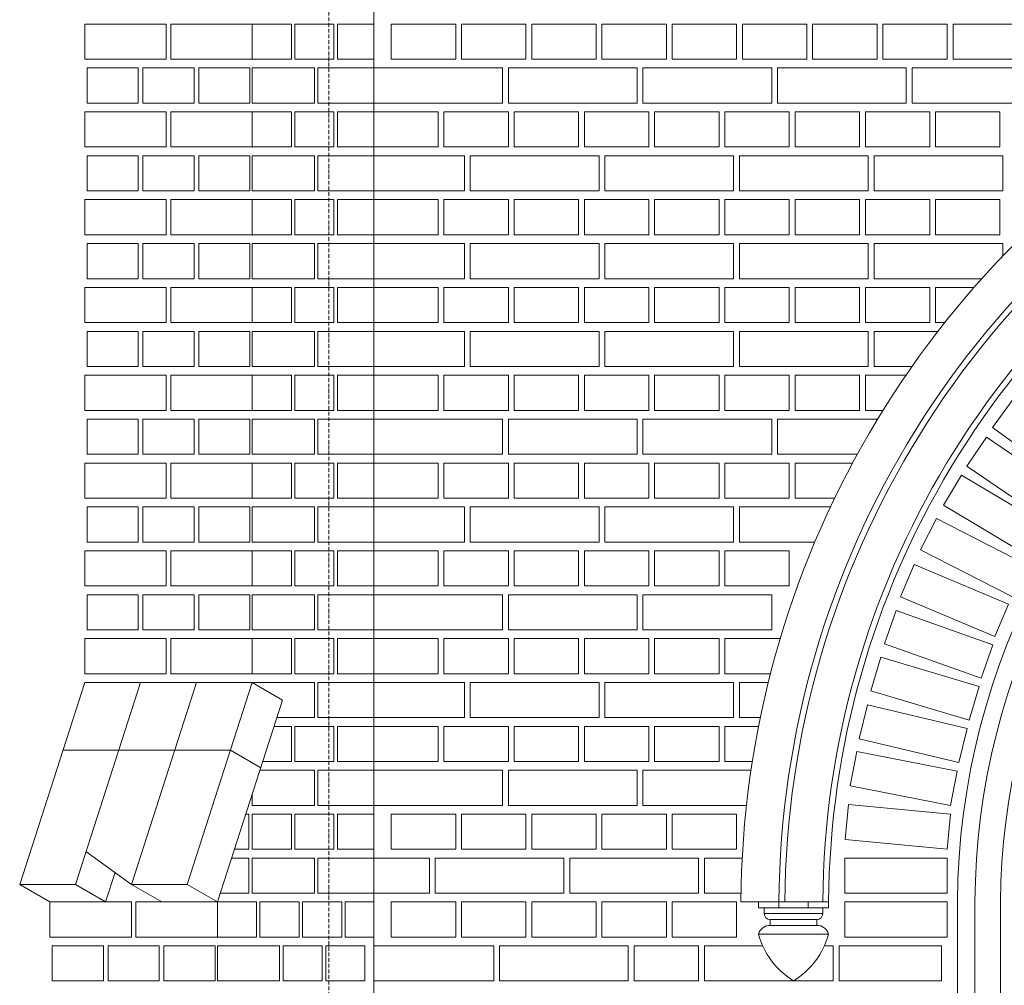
# Model space of a CAD drawing. Header units: millimetres. Extents: x -37887 to 94344, y -69777 to 116976.
# Tile 35 of 205: x 16453 to 18135, y 2862 to 4512. Entities that reach past the tile are written whole.
import ezdxf

# ---------------------------------------------------------------- set-up
doc = ezdxf.new("R2010")
doc.units = ezdxf.units.MM
doc.linetypes.add('Linia siatki', pattern=[19.05, 12.7, -3.175, 0, -3.175])
doc.layers.add('01_inwentaryzacja', color=8, linetype='Continuous', lineweight=9)
doc.layers.add('S-GRID', color=1, linetype='Continuous', lineweight=9)

msp = doc.modelspace()

# ---------------------------------------------------------------- linework, layer by layer
at = {"layer": '01_inwentaryzacja'}
for p, q in [((17057.9, 469.4), (17057.9, 5479.4)), ((16564.2, 3379.4), (16452.9, 3034.4)), ((16659.3, 3379.4), (16548, 3034.4)), ((16850.4, 3379.4), (16564.2, 3379.4)), ((16755.2, 3379.4), (16643.9, 3034.4)), ((16850.4, 3379.4), (16739.1, 3034.4)), ((16850.4, 3379.4), (16902, 3349.4)), ((16902, 3349.4), (16790.7, 3004.4)), ((16813, 3263.8), (16526.9, 3263.8)), ((16813, 3263.8), (16864.7, 3233.8)), ((16643.9, 3034.4), (16566.1, 3090.4)), ((16615.9, 3054.6), (16599.7, 3004.4)), ((16452.9, 3034.4), (16548, 3034.4)), ((16452.9, 3034.4), (16504.6, 3004.4)), ((16548, 3034.4), (16599.7, 3004.4)), ((16643.9, 3034.4), (16695.6, 3004.4)), ((16643.9, 3034.4), (16739.1, 3034.4)), ((16739.1, 3034.4), (16790.7, 3004.4)), ((17835.2, 3004.4), (17685.2, 3004.4)), ((17715.2, 3004.4), (17715.2, 2994.4)), ((17750.3, 3004.4), (17750.3, 2994.4)), ((17800.1, 3004.4), (17800.1, 2994.4)), ((17835.2, 3004.4), (17835.2, 2994.4)), ((18055.2, 3004.4), (18055.2, 1504.4)), ((18085.1, 3004.4), (18085.1, 1504.4)), ((18128.7, 3004.4), (18128.7, 1504.4)), ((17835.2, 2994.4), (17715.2, 2994.4)), ((17725.2, 2984.4), (17725.2, 2994.4)), ((17825.2, 2984.4), (17725.2, 2984.4)), ((17825.2, 2984.4), (17825.2, 2994.4)), ((17815.2, 2974.4), (17735.2, 2974.4)), ((17735.2, 2964.4), (17735.2, 2974.4)), ((17815.2, 2964.4), (17735.2, 2964.4)), ((17815.2, 2964.4), (17815.2, 2974.4)), ((17715.2, 2949.4), (17835.2, 2949.4))]:
    msp.add_line(p, q, dxfattribs=at)
for points in [[(16564.2, 4444.4), (16703.3, 4444.4), (16703.3, 4504.4), (16564.2, 4504.4), (16564.2, 4444.4)], [(16711.2, 4444.4), (16850.4, 4444.4), (16850.4, 4504.4), (16711.2, 4504.4), (16711.2, 4444.4)], [(16917.1, 4444.4), (16850.4, 4444.4), (16850.4, 4504.4), (16917.1, 4504.4), (16917.1, 4444.4)], [(16989.9, 4444.4), (16923.2, 4444.4), (16923.2, 4504.4), (16989.9, 4504.4), (16989.9, 4444.4)], [(17057.9, 4444.4), (16996, 4444.4), (16996, 4504.4), (17057.9, 4504.4), (17057.9, 4444.4)], [(17197.9, 4504.4), (17197.9, 4444.4), (17087.9, 4444.4), (17087.9, 4504.4), (17197.9, 4504.4)], [(17317.9, 4504.4), (17317.9, 4444.4), (17207.9, 4444.4), (17207.9, 4504.4), (17317.9, 4504.4)], [(17437.9, 4504.4), (17437.9, 4444.4), (17327.9, 4444.4), (17327.9, 4504.4), (17437.9, 4504.4)], [(17557.9, 4504.4), (17557.9, 4444.4), (17447.9, 4444.4), (17447.9, 4504.4), (17557.9, 4504.4)], [(17677.9, 4504.4), (17677.9, 4444.4), (17567.9, 4444.4), (17567.9, 4504.4), (17677.9, 4504.4)], [(17797.9, 4504.4), (17797.9, 4444.4), (17687.9, 4444.4), (17687.9, 4504.4), (17797.9, 4504.4)], [(17917.9, 4504.4), (17917.9, 4444.4), (17807.9, 4444.4), (17807.9, 4504.4), (17917.9, 4504.4)], [(18037.9, 4504.4), (18037.9, 4444.4), (17927.9, 4444.4), (17927.9, 4504.4), (18037.9, 4504.4)], [(18157.9, 4504.4), (18157.9, 4444.4), (18047.9, 4444.4), (18047.9, 4504.4), (18157.9, 4504.4)], [(16655.6, 4369.4), (16655.6, 4429.4), (16568.2, 4429.4), (16568.2, 4369.4), (16655.6, 4369.4)], [(16751, 4369.4), (16751, 4429.4), (16663.5, 4429.4), (16663.5, 4369.4), (16751, 4369.4)], [(16846.4, 4369.4), (16846.4, 4429.4), (16758.9, 4429.4), (16758.9, 4369.4), (16846.4, 4369.4)], [(16850.4, 4369.4), (16850.4, 4429.4), (16956.5, 4429.4), (16956.5, 4369.4), (16850.4, 4369.4)], [(16962.6, 4369.4), (16962.6, 4429.4), (17057.9, 4429.4), (17057.9, 4369.4), (16962.6, 4369.4)], [(17057.9, 4429.4), (17057.9, 4369.4), (17277.9, 4369.4), (17277.9, 4429.4), (17057.9, 4429.4)], [(17287.9, 4429.4), (17287.9, 4369.4), (17507.9, 4369.4), (17507.9, 4429.4), (17287.9, 4429.4)], [(17517.9, 4429.4), (17517.9, 4369.4), (17737.9, 4369.4), (17737.9, 4429.4), (17517.9, 4429.4)], [(17747.9, 4429.4), (17747.9, 4369.4), (17967.9, 4369.4), (17967.9, 4429.4), (17747.9, 4429.4)], [(17977.9, 4429.4), (17977.9, 4369.4), (18197.9, 4369.4), (18197.9, 4429.4), (17977.9, 4429.4)], [(16564.2, 4294.4), (16703.3, 4294.4), (16703.3, 4354.4), (16564.2, 4354.4), (16564.2, 4294.4)], [(16711.2, 4294.4), (16850.4, 4294.4), (16850.4, 4354.4), (16711.2, 4354.4), (16711.2, 4294.4)], [(16917.1, 4294.4), (16850.4, 4294.4), (16850.4, 4354.4), (16917.1, 4354.4), (16917.1, 4294.4)], [(16989.9, 4294.4), (16923.2, 4294.4), (16923.2, 4354.4), (16989.9, 4354.4), (16989.9, 4294.4)], [(17057.9, 4294.4), (16996, 4294.4), (16996, 4354.4), (17057.9, 4354.4), (17057.9, 4294.4)], [(17167.9, 4354.4), (17167.9, 4294.4), (17057.9, 4294.4), (17057.9, 4354.4), (17167.9, 4354.4)], [(17287.9, 4354.4), (17287.9, 4294.4), (17177.9, 4294.4), (17177.9, 4354.4), (17287.9, 4354.4)], [(17407.9, 4354.4), (17407.9, 4294.4), (17297.9, 4294.4), (17297.9, 4354.4), (17407.9, 4354.4)], [(17527.9, 4354.4), (17527.9, 4294.4), (17417.9, 4294.4), (17417.9, 4354.4), (17527.9, 4354.4)], [(17647.9, 4354.4), (17647.9, 4294.4), (17537.9, 4294.4), (17537.9, 4354.4), (17647.9, 4354.4)], [(17767.9, 4354.4), (17767.9, 4294.4), (17657.9, 4294.4), (17657.9, 4354.4), (17767.9, 4354.4)], [(17887.9, 4354.4), (17887.9, 4294.4), (17777.9, 4294.4), (17777.9, 4354.4), (17887.9, 4354.4)], [(18007.9, 4354.4), (18007.9, 4294.4), (17897.9, 4294.4), (17897.9, 4354.4), (18007.9, 4354.4)], [(18127.9, 4354.4), (18127.9, 4294.4), (18017.9, 4294.4), (18017.9, 4354.4), (18127.9, 4354.4)], [(16655.6, 4219.4), (16655.6, 4279.4), (16568.2, 4279.4), (16568.2, 4219.4), (16655.6, 4219.4)], [(16751, 4219.4), (16751, 4279.4), (16663.5, 4279.4), (16663.5, 4219.4), (16751, 4219.4)], [(16846.4, 4219.4), (16846.4, 4279.4), (16758.9, 4279.4), (16758.9, 4219.4), (16846.4, 4219.4)], [(16850.4, 4219.4), (16850.4, 4279.4), (16956.5, 4279.4), (16956.5, 4219.4), (16850.4, 4219.4)], [(16962.6, 4219.4), (16962.6, 4279.4), (17057.9, 4279.4), (17057.9, 4219.4), (16962.6, 4219.4)], [(17057.9, 4279.4), (17057.9, 4219.4), (17212.9, 4219.4), (17212.9, 4279.4), (17057.9, 4279.4)], [(17222.9, 4279.4), (17222.9, 4219.4), (17442.9, 4219.4), (17442.9, 4279.4), (17222.9, 4279.4)], [(17452.9, 4279.4), (17452.9, 4219.4), (17672.9, 4219.4), (17672.9, 4279.4), (17452.9, 4279.4)], [(17902.9, 4279.4), (17902.9, 4219.4), (17682.9, 4219.4), (17682.9, 4279.4), (17902.9, 4279.4)], [(18132.9, 4279.4), (18132.9, 4219.4), (17912.9, 4219.4), (17912.9, 4279.4), (18132.9, 4279.4)], [(16564.2, 4144.4), (16703.3, 4144.4), (16703.3, 4204.4), (16564.2, 4204.4), (16564.2, 4144.4)], [(16711.2, 4144.4), (16850.4, 4144.4), (16850.4, 4204.4), (16711.2, 4204.4), (16711.2, 4144.4)], [(16917.1, 4144.4), (16850.4, 4144.4), (16850.4, 4204.4), (16917.1, 4204.4), (16917.1, 4144.4)], [(16989.9, 4144.4), (16923.2, 4144.4), (16923.2, 4204.4), (16989.9, 4204.4), (16989.9, 4144.4)], [(17057.9, 4144.4), (16996, 4144.4), (16996, 4204.4), (17057.9, 4204.4), (17057.9, 4144.4)], [(17167.9, 4204.4), (17167.9, 4144.4), (17057.9, 4144.4), (17057.9, 4204.4), (17167.9, 4204.4)], [(17287.9, 4204.4), (17287.9, 4144.4), (17177.9, 4144.4), (17177.9, 4204.4), (17287.9, 4204.4)], [(17407.9, 4204.4), (17407.9, 4144.4), (17297.9, 4144.4), (17297.9, 4204.4), (17407.9, 4204.4)], [(17527.9, 4204.4), (17527.9, 4144.4), (17417.9, 4144.4), (17417.9, 4204.4), (17527.9, 4204.4)], [(17647.9, 4204.4), (17647.9, 4144.4), (17537.9, 4144.4), (17537.9, 4204.4), (17647.9, 4204.4)], [(17767.9, 4204.4), (17767.9, 4144.4), (17657.9, 4144.4), (17657.9, 4204.4), (17767.9, 4204.4)], [(17887.9, 4204.4), (17887.9, 4144.4), (17777.9, 4144.4), (17777.9, 4204.4), (17887.9, 4204.4)], [(18007.9, 4204.4), (18007.9, 4144.4), (17897.9, 4144.4), (17897.9, 4204.4), (18007.9, 4204.4)], [(18127.9, 4204.4), (18127.9, 4144.4), (18017.9, 4144.4), (18017.9, 4204.4), (18127.9, 4204.4)], [(16655.6, 4069.4), (16655.6, 4129.4), (16568.2, 4129.4), (16568.2, 4069.4), (16655.6, 4069.4)], [(16751, 4069.4), (16751, 4129.4), (16663.5, 4129.4), (16663.5, 4069.4), (16751, 4069.4)], [(16846.4, 4069.4), (16846.4, 4129.4), (16758.9, 4129.4), (16758.9, 4069.4), (16846.4, 4069.4)], [(16850.4, 4069.4), (16850.4, 4129.4), (16956.5, 4129.4), (16956.5, 4069.4), (16850.4, 4069.4)], [(16962.6, 4069.4), (16962.6, 4129.4), (17057.9, 4129.4), (17057.9, 4069.4), (16962.6, 4069.4)], [(17057.9, 4129.4), (17057.9, 4069.4), (17212.9, 4069.4), (17212.9, 4129.4), (17057.9, 4129.4)], [(17222.9, 4129.4), (17222.9, 4069.4), (17442.9, 4069.4), (17442.9, 4129.4), (17222.9, 4129.4)], [(17672.9, 4129.4), (17672.9, 4069.4), (17452.9, 4069.4), (17452.9, 4129.4), (17672.9, 4129.4)], [(17902.9, 4129.4), (17902.9, 4069.4), (17682.9, 4069.4), (17682.9, 4129.4), (17902.9, 4129.4)], [(18096.9, 4069.4), (17912.9, 4069.4), (17912.9, 4129.4), (18132.9, 4129.4)], [(18132.9, 4129.4), (18132.9, 4108.3)], [(16564.2, 3994.4), (16703.3, 3994.4), (16703.3, 4054.4), (16564.2, 4054.4), (16564.2, 3994.4)], [(16711.2, 3994.4), (16850.4, 3994.4), (16850.4, 4054.4), (16711.2, 4054.4), (16711.2, 3994.4)], [(16917.1, 3994.4), (16850.4, 3994.4), (16850.4, 4054.4), (16917.1, 4054.4), (16917.1, 3994.4)], [(16989.9, 3994.4), (16923.2, 3994.4), (16923.2, 4054.4), (16989.9, 4054.4), (16989.9, 3994.4)], [(17057.9, 3994.4), (16996, 3994.4), (16996, 4054.4), (17057.9, 4054.4), (17057.9, 3994.4)], [(17167.9, 4054.4), (17167.9, 3994.4), (17057.9, 3994.4), (17057.9, 4054.4), (17167.9, 4054.4)], [(17287.9, 4054.4), (17287.9, 3994.4), (17177.9, 3994.4), (17177.9, 4054.4), (17287.9, 4054.4)], [(17407.9, 4054.4), (17407.9, 3994.4), (17297.9, 3994.4), (17297.9, 4054.4), (17407.9, 4054.4)], [(17527.9, 4054.4), (17527.9, 3994.4), (17417.9, 3994.4), (17417.9, 4054.4), (17527.9, 4054.4)], [(17647.9, 4054.4), (17647.9, 3994.4), (17537.9, 3994.4), (17537.9, 4054.4), (17647.9, 4054.4)], [(17767.9, 4054.4), (17767.9, 3994.4), (17657.9, 3994.4), (17657.9, 4054.4), (17767.9, 4054.4)], [(17887.9, 4054.4), (17887.9, 3994.4), (17777.9, 3994.4), (17777.9, 4054.4), (17887.9, 4054.4)], [(18007.9, 4054.4), (18007.9, 3994.4), (17897.9, 3994.4), (17897.9, 4054.4), (18007.9, 4054.4)], [(18033.6, 3994.4), (18017.9, 3994.4), (18017.9, 4054.4), (18083.6, 4054.4)], [(16655.6, 3919.4), (16655.6, 3979.4), (16568.2, 3979.4), (16568.2, 3919.4), (16655.6, 3919.4)], [(16751, 3919.4), (16751, 3979.4), (16663.5, 3979.4), (16663.5, 3919.4), (16751, 3919.4)], [(16846.4, 3919.4), (16846.4, 3979.4), (16758.9, 3979.4), (16758.9, 3919.4), (16846.4, 3919.4)], [(16850.4, 3919.4), (16850.4, 3979.4), (16956.5, 3979.4), (16956.5, 3919.4), (16850.4, 3919.4)], [(16962.6, 3919.4), (16962.6, 3979.4), (17057.9, 3979.4), (17057.9, 3919.4), (16962.6, 3919.4)], [(17057.9, 3979.4), (17057.9, 3919.4), (17212.9, 3919.4), (17212.9, 3979.4), (17057.9, 3979.4)], [(17222.9, 3979.4), (17222.9, 3919.4), (17442.9, 3919.4), (17442.9, 3979.4), (17222.9, 3979.4)], [(17672.9, 3979.4), (17672.9, 3919.4), (17452.9, 3919.4), (17452.9, 3979.4), (17672.9, 3979.4)], [(17902.9, 3979.4), (17902.9, 3919.4), (17682.9, 3919.4), (17682.9, 3979.4), (17902.9, 3979.4)], [(17977.6, 3919.4), (17912.9, 3919.4), (17912.9, 3979.4), (18021.9, 3979.4)], [(16564.2, 3844.4), (16703.3, 3844.4), (16703.3, 3904.4), (16564.2, 3904.4), (16564.2, 3844.4)], [(16711.2, 3844.4), (16850.4, 3844.4), (16850.4, 3904.4), (16711.2, 3904.4), (16711.2, 3844.4)], [(16917.1, 3844.4), (16850.4, 3844.4), (16850.4, 3904.4), (16917.1, 3904.4), (16917.1, 3844.4)], [(16989.9, 3844.4), (16923.2, 3844.4), (16923.2, 3904.4), (16989.9, 3904.4), (16989.9, 3844.4)], [(17057.9, 3844.4), (16996, 3844.4), (16996, 3904.4), (17057.9, 3904.4), (17057.9, 3844.4)], [(17167.9, 3904.4), (17167.9, 3844.4), (17057.9, 3844.4), (17057.9, 3904.4), (17167.9, 3904.4)], [(17287.9, 3904.4), (17287.9, 3844.4), (17177.9, 3844.4), (17177.9, 3904.4), (17287.9, 3904.4)], [(17407.9, 3904.4), (17407.9, 3844.4), (17297.9, 3844.4), (17297.9, 3904.4), (17407.9, 3904.4)], [(17527.9, 3904.4), (17527.9, 3844.4), (17417.9, 3844.4), (17417.9, 3904.4), (17527.9, 3904.4)], [(17647.9, 3904.4), (17647.9, 3844.4), (17537.9, 3844.4), (17537.9, 3904.4), (17647.9, 3904.4)], [(17767.9, 3904.4), (17767.9, 3844.4), (17657.9, 3844.4), (17657.9, 3904.4), (17767.9, 3904.4)], [(17887.9, 3904.4), (17887.9, 3844.4), (17777.9, 3844.4), (17777.9, 3904.4), (17887.9, 3904.4)], [(17928, 3844.4), (17897.9, 3844.4), (17897.9, 3904.4), (17967.2, 3904.4)], [(18257, 3712.3), (18115.2, 3814.9), (18150.4, 3863.5), (18292.2, 3760.9), (18257, 3712.3)], [(16655.6, 3769.4), (16655.6, 3829.4), (16568.2, 3829.4), (16568.2, 3769.4), (16655.6, 3769.4)], [(16751, 3769.4), (16751, 3829.4), (16663.5, 3829.4), (16663.5, 3769.4), (16751, 3769.4)], [(16846.4, 3769.4), (16846.4, 3829.4), (16758.9, 3829.4), (16758.9, 3769.4), (16846.4, 3769.4)], [(16850.4, 3769.4), (16850.4, 3829.4), (16956.5, 3829.4), (16956.5, 3769.4), (16850.4, 3769.4)], [(16962.6, 3769.4), (16962.6, 3829.4), (17057.9, 3829.4), (17057.9, 3769.4), (16962.6, 3769.4)], [(17057.9, 3829.4), (17057.9, 3769.4), (17277.9, 3769.4), (17277.9, 3829.4), (17057.9, 3829.4)], [(17287.9, 3829.4), (17287.9, 3769.4), (17507.9, 3769.4), (17507.9, 3829.4), (17287.9, 3829.4)], [(17737.9, 3829.4), (17737.9, 3769.4), (17517.9, 3769.4), (17517.9, 3829.4), (17737.9, 3829.4)], [(17884.2, 3769.4), (17747.9, 3769.4), (17747.9, 3829.4), (17918.8, 3829.4)], [(18216.2, 3650.6), (18071.3, 3748.8), (18105, 3798.4), (18249.8, 3700.3), (18216.2, 3650.6)], [(16564.2, 3694.4), (16703.3, 3694.4), (16703.3, 3754.4), (16564.2, 3754.4), (16564.2, 3694.4)], [(16711.2, 3694.4), (16850.4, 3694.4), (16850.4, 3754.4), (16711.2, 3754.4), (16711.2, 3694.4)], [(16917.1, 3694.4), (16850.4, 3694.4), (16850.4, 3754.4), (16917.1, 3754.4), (16917.1, 3694.4)], [(16989.9, 3694.4), (16923.2, 3694.4), (16923.2, 3754.4), (16989.9, 3754.4), (16989.9, 3694.4)], [(17057.9, 3694.4), (16996, 3694.4), (16996, 3754.4), (17057.9, 3754.4), (17057.9, 3694.4)], [(17167.9, 3754.4), (17167.9, 3694.4), (17057.9, 3694.4), (17057.9, 3754.4), (17167.9, 3754.4)], [(17287.9, 3754.4), (17287.9, 3694.4), (17177.9, 3694.4), (17177.9, 3754.4), (17287.9, 3754.4)], [(17407.9, 3754.4), (17407.9, 3694.4), (17297.9, 3694.4), (17297.9, 3754.4), (17407.9, 3754.4)], [(17527.9, 3754.4), (17527.9, 3694.4), (17417.9, 3694.4), (17417.9, 3754.4), (17527.9, 3754.4)], [(17647.9, 3754.4), (17647.9, 3694.4), (17537.9, 3694.4), (17537.9, 3754.4), (17647.9, 3754.4)], [(17767.9, 3754.4), (17767.9, 3694.4), (17657.9, 3694.4), (17657.9, 3754.4), (17767.9, 3754.4)], [(17845.5, 3694.4), (17777.9, 3694.4), (17777.9, 3754.4), (17876, 3754.4)], [(18181.7, 3592.5), (18031.5, 3682.3), (18062.3, 3733.8), (18212.5, 3644), (18181.7, 3592.5)], [(16655.6, 3619.4), (16655.6, 3679.4), (16568.2, 3679.4), (16568.2, 3619.4), (16655.6, 3619.4)], [(16751, 3619.4), (16751, 3679.4), (16663.5, 3679.4), (16663.5, 3619.4), (16751, 3619.4)], [(16846.4, 3619.4), (16846.4, 3679.4), (16758.9, 3679.4), (16758.9, 3619.4), (16846.4, 3619.4)], [(16850.4, 3619.4), (16850.4, 3679.4), (16956.5, 3679.4), (16956.5, 3619.4), (16850.4, 3619.4)], [(16962.6, 3619.4), (16962.6, 3679.4), (17057.9, 3679.4), (17057.9, 3619.4), (16962.6, 3619.4)], [(17057.9, 3679.4), (17057.9, 3619.4), (17212.9, 3619.4), (17212.9, 3679.4), (17057.9, 3679.4)], [(17222.9, 3679.4), (17222.9, 3619.4), (17442.9, 3619.4), (17442.9, 3679.4), (17222.9, 3679.4)], [(17672.9, 3679.4), (17672.9, 3619.4), (17452.9, 3619.4), (17452.9, 3679.4), (17672.9, 3679.4)], [(17811.6, 3619.4), (17682.9, 3619.4), (17682.9, 3679.4), (17838.3, 3679.4)], [(18148, 3526.4), (17992.1, 3606), (18019.4, 3659.4), (18175.2, 3579.8), (18148, 3526.4)], [(16564.2, 3544.4), (16703.3, 3544.4), (16703.3, 3604.4), (16564.2, 3604.4), (16564.2, 3544.4)], [(16711.2, 3544.4), (16850.4, 3544.4), (16850.4, 3604.4), (16711.2, 3604.4), (16711.2, 3544.4)], [(16917.1, 3544.4), (16850.4, 3544.4), (16850.4, 3604.4), (16917.1, 3604.4), (16917.1, 3544.4)], [(16989.9, 3544.4), (16923.2, 3544.4), (16923.2, 3604.4), (16989.9, 3604.4), (16989.9, 3544.4)], [(17057.9, 3544.4), (16996, 3544.4), (16996, 3604.4), (17057.9, 3604.4), (17057.9, 3544.4)], [(17167.9, 3604.4), (17167.9, 3544.4), (17057.9, 3544.4), (17057.9, 3604.4), (17167.9, 3604.4)], [(17287.9, 3604.4), (17287.9, 3544.4), (17177.9, 3544.4), (17177.9, 3604.4), (17287.9, 3604.4)], [(17407.9, 3604.4), (17407.9, 3544.4), (17297.9, 3544.4), (17297.9, 3604.4), (17407.9, 3604.4)], [(17527.9, 3604.4), (17527.9, 3544.4), (17417.9, 3544.4), (17417.9, 3604.4), (17527.9, 3604.4)], [(17647.9, 3604.4), (17647.9, 3544.4), (17537.9, 3544.4), (17537.9, 3604.4), (17647.9, 3604.4)], [(17767.9, 3604.4), (17767.9, 3544.4), (17657.9, 3544.4), (17657.9, 3604.4), (17767.9, 3604.4)], [(18119.1, 3457.9), (17957.8, 3525.8), (17981.1, 3581.1), (18142.4, 3513.2), (18119.1, 3457.9)], [(16655.6, 3469.4), (16655.6, 3529.4), (16568.2, 3529.4), (16568.2, 3469.4), (16655.6, 3469.4)], [(16751, 3469.4), (16751, 3529.4), (16663.5, 3529.4), (16663.5, 3469.4), (16751, 3469.4)], [(16846.4, 3469.4), (16846.4, 3529.4), (16758.9, 3529.4), (16758.9, 3469.4), (16846.4, 3469.4)], [(16850.4, 3469.4), (16850.4, 3529.4), (16956.5, 3529.4), (16956.5, 3469.4), (16850.4, 3469.4)], [(16962.6, 3469.4), (16962.6, 3529.4), (17057.9, 3529.4), (17057.9, 3469.4), (16962.6, 3469.4)], [(17057.9, 3529.4), (17057.9, 3469.4), (17277.9, 3469.4), (17277.9, 3529.4), (17057.9, 3529.4)], [(17507.9, 3529.4), (17507.9, 3469.4), (17287.9, 3469.4), (17287.9, 3529.4), (17507.9, 3529.4)], [(17737.9, 3529.4), (17737.9, 3469.4), (17517.9, 3469.4), (17517.9, 3529.4), (17737.9, 3529.4)], [(18095.6, 3387), (17930.7, 3445.6), (17950.8, 3502.2), (18115.7, 3443.6), (18095.6, 3387)], [(16564.2, 3394.4), (16703.3, 3394.4), (16703.3, 3454.4), (16564.2, 3454.4), (16564.2, 3394.4)], [(16711.2, 3394.4), (16850.4, 3394.4), (16850.4, 3454.4), (16711.2, 3454.4), (16711.2, 3394.4)], [(16917.1, 3394.4), (16850.4, 3394.4), (16850.4, 3454.4), (16917.1, 3454.4), (16917.1, 3394.4)], [(16989.9, 3394.4), (16923.2, 3394.4), (16923.2, 3454.4), (16989.9, 3454.4), (16989.9, 3394.4)], [(17057.9, 3394.4), (16996, 3394.4), (16996, 3454.4), (17057.9, 3454.4), (17057.9, 3394.4)], [(17167.9, 3454.4), (17167.9, 3394.4), (17057.9, 3394.4), (17057.9, 3454.4), (17167.9, 3454.4)], [(17287.9, 3454.4), (17287.9, 3394.4), (17177.9, 3394.4), (17177.9, 3454.4), (17287.9, 3454.4)], [(17407.9, 3454.4), (17407.9, 3394.4), (17297.9, 3394.4), (17297.9, 3454.4), (17407.9, 3454.4)], [(17527.9, 3454.4), (17527.9, 3394.4), (17417.9, 3394.4), (17417.9, 3454.4), (17527.9, 3454.4)], [(17647.9, 3454.4), (17647.9, 3394.4), (17537.9, 3394.4), (17537.9, 3454.4), (17647.9, 3454.4)], [(17735.8, 3394.4), (17657.9, 3394.4), (17657.9, 3454.4), (17752.4, 3454.4)], [(18075.1, 3315.2), (17907.4, 3365), (17924.4, 3422.5), (18092.2, 3372.7), (18075.1, 3315.2)], [(16850.4, 3379.4), (16850.4, 3379.4), (16956.5, 3379.4), (16956.5, 3319.4), (16892.3, 3319.4)], [(16962.6, 3319.4), (16962.6, 3379.4), (17057.9, 3379.4), (17057.9, 3319.4), (16962.6, 3319.4)], [(17057.9, 3379.4), (17057.9, 3319.4), (17212.9, 3319.4), (17212.9, 3379.4), (17057.9, 3379.4)], [(17222.9, 3379.4), (17222.9, 3319.4), (17442.9, 3319.4), (17442.9, 3379.4), (17222.9, 3379.4)], [(17672.9, 3379.4), (17672.9, 3319.4), (17452.9, 3319.4), (17452.9, 3379.4), (17672.9, 3379.4)], [(17718.4, 3319.4), (17682.9, 3319.4), (17682.9, 3379.4), (17732, 3379.4)], [(18057.8, 3242.5), (17887.6, 3283), (17901.5, 3341.4), (18071.7, 3300.9), (18057.8, 3242.5)], [(16887.5, 3304.4), (16917.1, 3304.4), (16917.1, 3244.4)], [(16989.9, 3244.4), (16923.2, 3244.4), (16923.2, 3304.4), (16989.9, 3304.4), (16989.9, 3244.4)], [(17057.9, 3244.4), (16996, 3244.4), (16996, 3304.4), (17057.9, 3304.4), (17057.9, 3244.4)], [(17167.9, 3304.4), (17167.9, 3244.4), (17057.9, 3244.4), (17057.9, 3304.4), (17167.9, 3304.4)], [(17287.9, 3304.4), (17287.9, 3244.4), (17177.9, 3244.4), (17177.9, 3304.4), (17287.9, 3304.4)], [(17407.9, 3304.4), (17407.9, 3244.4), (17297.9, 3244.4), (17297.9, 3304.4), (17407.9, 3304.4)], [(17527.9, 3304.4), (17527.9, 3244.4), (17417.9, 3244.4), (17417.9, 3304.4), (17527.9, 3304.4)], [(17647.9, 3304.4), (17647.9, 3244.4), (17537.9, 3244.4), (17537.9, 3304.4), (17647.9, 3304.4)], [(17704.8, 3244.4), (17657.9, 3244.4), (17657.9, 3304.4), (17715.4, 3304.4)], [(18043.6, 3169.2), (17871.8, 3202.5), (17883.2, 3261.4), (18055, 3228.1), (18043.6, 3169.2)], [(16917.1, 3244.4), (16868.1, 3244.4)], [(16863.3, 3229.4), (16956.5, 3229.4), (16956.5, 3169.4), (16850.4, 3169.4)], [(16962.6, 3169.4), (16962.6, 3229.4), (17057.9, 3229.4), (17057.9, 3169.4), (16962.6, 3169.4)], [(17057.9, 3229.4), (17057.9, 3169.4), (17277.9, 3169.4), (17277.9, 3229.4), (17057.9, 3229.4)], [(17507.9, 3229.4), (17507.9, 3169.4), (17287.9, 3169.4), (17287.9, 3229.4), (17507.9, 3229.4)], [(17694.8, 3169.4), (17517.9, 3169.4), (17517.9, 3229.4), (17702.5, 3229.4)], [(16850.4, 3169.4), (16850.4, 3189.2)], [(18037.9, 3094.4), (17863.7, 3111.2), (17869.4, 3170.9), (18043.6, 3154.2), (18037.9, 3094.4)], [(16839.1, 3154.4), (16844.3, 3154.4), (16844.3, 3094.4)], [(16917.1, 3094.4), (16850.4, 3094.4), (16850.4, 3154.4), (16917.1, 3154.4), (16917.1, 3094.4)], [(16989.9, 3094.4), (16923.2, 3094.4), (16923.2, 3154.4), (16989.9, 3154.4), (16989.9, 3094.4)], [(17057.9, 3094.4), (16996, 3094.4), (16996, 3154.4), (17057.9, 3154.4), (17057.9, 3094.4)], [(17197.9, 3154.4), (17197.9, 3094.4), (17087.9, 3094.4), (17087.9, 3154.4), (17197.9, 3154.4)], [(17317.9, 3154.4), (17317.9, 3094.4), (17207.9, 3094.4), (17207.9, 3154.4), (17317.9, 3154.4)], [(17437.9, 3154.4), (17437.9, 3094.4), (17327.9, 3094.4), (17327.9, 3154.4), (17437.9, 3154.4)], [(17557.9, 3154.4), (17557.9, 3094.4), (17447.9, 3094.4), (17447.9, 3154.4), (17557.9, 3154.4)], [(17677.9, 3154.4), (17677.9, 3094.4), (17567.9, 3094.4), (17567.9, 3154.4), (17677.9, 3154.4)], [(16814.9, 3079.4), (16844.3, 3079.4), (16844.3, 3019.4)], [(16844.3, 3094.4), (16819.8, 3094.4)], [(16850.4, 3019.4), (16850.4, 3079.4), (16956.5, 3079.4), (16956.5, 3019.4), (16850.4, 3019.4)], [(16962.6, 3019.4), (16962.6, 3079.4), (17057.9, 3079.4), (17057.9, 3019.4), (16962.6, 3019.4)], [(17152.9, 3079.4), (17152.9, 3019.4), (17057.9, 3019.4), (17057.9, 3079.4), (17152.9, 3079.4)], [(17382.9, 3079.4), (17382.9, 3019.4), (17162.9, 3019.4), (17162.9, 3079.4), (17382.9, 3079.4)], [(17612.9, 3079.4), (17612.9, 3019.4), (17392.9, 3019.4), (17392.9, 3079.4), (17612.9, 3079.4)], [(17685.4, 3019.4), (17622.9, 3019.4), (17622.9, 3079.4), (17687.4, 3079.4)], [(18037.9, 3019.4), (17862.9, 3019.4), (17862.9, 3079.4), (18037.9, 3079.4), (18037.9, 3019.4)], [(16844.3, 3019.4), (16795.6, 3019.4)], [(16504.6, 2944.4), (16643.7, 2944.4), (16643.7, 3004.4), (16504.6, 3004.4), (16504.6, 2944.4)], [(16651.6, 2944.4), (16790.7, 2944.4), (16790.7, 3004.4), (16651.6, 3004.4), (16651.6, 2944.4)], [(16857.5, 2944.4), (16790.7, 2944.4), (16790.7, 3004.4), (16857.5, 3004.4), (16857.5, 2944.4)], [(16930.3, 2944.4), (16863.5, 2944.4), (16863.5, 3004.4), (16930.3, 3004.4), (16930.3, 2944.4)], [(17003.1, 2944.4), (16936.3, 2944.4), (16936.3, 3004.4), (17003.1, 3004.4), (17003.1, 2944.4)], [(17057.9, 2944.4), (17009.2, 2944.4), (17009.2, 3004.4), (17057.9, 3004.4), (17057.9, 2944.4)], [(17197.9, 3004.4), (17197.9, 2944.4), (17087.9, 2944.4), (17087.9, 3004.4), (17197.9, 3004.4)], [(17317.9, 3004.4), (17317.9, 2944.4), (17207.9, 2944.4), (17207.9, 3004.4), (17317.9, 3004.4)], [(17437.9, 3004.4), (17437.9, 2944.4), (17327.9, 2944.4), (17327.9, 3004.4), (17437.9, 3004.4)], [(17557.9, 3004.4), (17557.9, 2944.4), (17447.9, 2944.4), (17447.9, 3004.4), (17557.9, 3004.4)], [(17677.9, 3004.4), (17677.9, 2944.4), (17567.9, 2944.4), (17567.9, 3004.4), (17677.9, 3004.4)], [(18037.9, 2944.4), (17862.9, 2944.4), (17862.9, 3004.4), (18037.9, 3004.4), (18037.9, 2944.4)], [(16596, 2869.4), (16596, 2929.4), (16508.5, 2929.4), (16508.5, 2869.4), (16596, 2869.4)], [(16691.4, 2869.4), (16691.4, 2929.4), (16603.9, 2929.4), (16603.9, 2869.4), (16691.4, 2869.4)], [(16786.8, 2869.4), (16786.8, 2929.4), (16699.3, 2929.4), (16699.3, 2869.4), (16786.8, 2869.4)], [(16790.7, 2869.4), (16790.7, 2929.4), (16896.9, 2929.4), (16896.9, 2869.4), (16790.7, 2869.4)], [(16969.7, 2869.4), (16903, 2869.4), (16903, 2929.4), (16969.7, 2929.4), (16969.7, 2869.4)], [(17042.5, 2869.4), (16975.8, 2869.4), (16975.8, 2929.4), (17042.5, 2929.4), (17042.5, 2869.4)], [(17262.9, 2929.4), (17262.9, 2869.4), (17057.9, 2869.4), (17057.9, 2929.4), (17262.9, 2929.4)], [(17492.9, 2929.4), (17492.9, 2869.4), (17272.9, 2869.4), (17272.9, 2929.4), (17492.9, 2929.4)], [(17612.9, 2929.4), (17612.9, 2869.4), (17502.9, 2869.4), (17502.9, 2929.4), (17612.9, 2929.4)], [(17842.9, 2929.4), (17842.9, 2869.4), (17622.9, 2869.4), (17622.9, 2929.4), (17722.4, 2929.4)], [(17828, 2929.4), (17842.9, 2929.4)], [(18027.9, 2869.4), (17852.9, 2869.4), (17852.9, 2929.4), (18027.9, 2929.4), (18027.9, 2869.4)]]:
    msp.add_lwpolyline(points, dxfattribs=at)
for centre, radius, start, end in [((19296, 2993.9), 1610.8, 119.8232, 179.6251), ((19296, 2993.9), 1545.7, 116.6975, 179.6091), ((19296, 2993.9), 1535.7, 116.8854, 179.6065), ((19296, 2993.9), 1470.8, 118.1741, 179.589), ((19296, 2993.8), 1460.9, 118.385, 179.5851), ((19296, 2993.8), 1240.9, 124.0341, 179.5106), ((19293.5, 2996), 1208.4, 124.9322, 179.5992), ((19293.5, 2996), 1164.8, 126.4442, 179.5838), ((17735.2, 2984.4), 10, 180, 270), ((17815.2, 2984.4), 10, 270, 0), ((17735.2, 2943.6), 20.8, 90, 163.7398), ((17815.2, 2943.6), 20.8, 16.2602, 90), ((17846.7, 2985.6), 136.4, 195.3629, 238.3769), ((17703.7, 2985.6), 136.4, 301.6231, 344.6371)]:
    msp.add_arc(centre, radius, start, end, dxfattribs=at)
at = {"layer": 'S-GRID', "linetype": 'Linia siatki', "ltscale": 0.5}
msp.add_line((16981.2, -928.9), (16981.2, 8461), dxfattribs=at)

doc.saveas('drawing.dxf')
